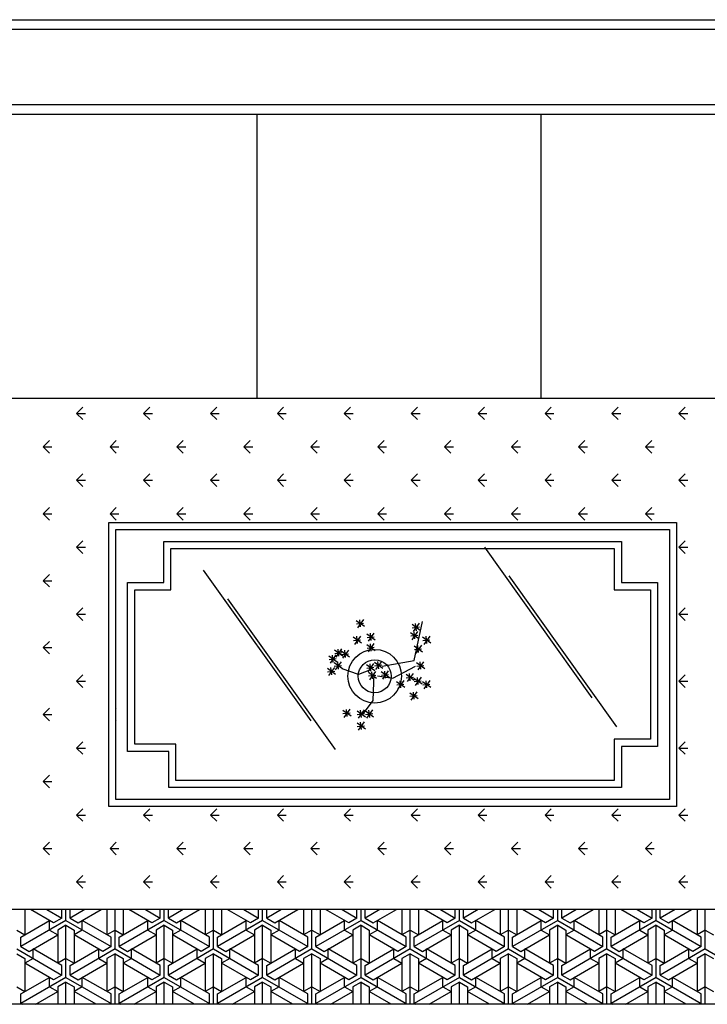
# Model space of a CAD drawing. Header units: millimetres. Extents: x -30782 to 40110, y 35885 to 73818.
# Tile 14 of 166: x -24786 to -23333, y 55286 to 57366. Entities that reach past the tile are written whole.
import ezdxf

# ---------------------------------------------------------------- set-up
doc = ezdxf.new("R2010")
doc.units = ezdxf.units.MM

# ---------------------------------------------------------------- blocks, each defined once
blk = doc.blocks.new('A$C6C4D0418')
for p, q in [((1307.7, 2080), (3507.7, 2080)), ((1327.7, 2060), (3487.7, 2060)), ((3487.7, 1900), (1327.7, 1900)), ((3507.7, 1880), (1307.7, 1880)), ((3507.7, 1880), (1307.7, 1880)), ((2107.7, 1880), (2107.7, 1280)), ((2707.7, 1880), (2707.7, 1280)), ((3307.7, 1280), (1507.7, 1280)), ((1726.9, 1248.4), (1740.2, 1261.7)), ((1726.9, 1248.4), (1740.2, 1235.2)), ((1726.9, 1248.4), (1745.7, 1248.4)), ((1868.3, 1248.4), (1881.6, 1261.7)), ((1868.3, 1248.4), (1881.6, 1235.2)), ((1868.3, 1248.4), (1887.1, 1248.4)), ((2009.8, 1248.4), (2023, 1261.7)), ((2009.8, 1248.4), (2023, 1235.2)), ((2009.8, 1248.4), (2028.5, 1248.4)), ((2151.2, 1248.4), (2164.4, 1261.7)), ((2151.2, 1248.4), (2164.4, 1235.2)), ((2151.2, 1248.4), (2169.9, 1248.4)), ((2292.6, 1248.4), (2305.9, 1261.7)), ((2292.6, 1248.4), (2305.9, 1235.2)), ((2292.6, 1248.4), (2311.4, 1248.4)), ((2434, 1248.4), (2447.3, 1261.7)), ((2434, 1248.4), (2447.3, 1235.2)), ((2434, 1248.4), (2452.8, 1248.4)), ((2575.4, 1248.4), (2588.7, 1261.7)), ((2575.4, 1248.4), (2594.2, 1248.4)), ((2575.4, 1248.4), (2588.7, 1235.2)), ((2716.9, 1248.4), (2730.1, 1261.7)), ((2716.9, 1248.4), (2730.1, 1235.2)), ((2716.9, 1248.4), (2735.6, 1248.4)), ((2858.3, 1248.4), (2871.5, 1261.7)), ((2858.3, 1248.4), (2871.5, 1235.2)), ((2858.3, 1248.4), (2877, 1248.4)), ((2999.7, 1248.4), (3013, 1261.7)), ((2999.7, 1248.4), (3013, 1235.2)), ((2999.7, 1248.4), (3018.5, 1248.4)), ((1656.2, 1177.7), (1669.5, 1191)), ((1797.6, 1177.7), (1810.9, 1191)), ((1939, 1177.7), (1952.3, 1191)), ((2080.5, 1177.7), (2093.7, 1191)), ((2221.9, 1177.7), (2235.1, 1191)), ((2363.3, 1177.7), (2376.6, 1191)), ((2504.7, 1177.7), (2518, 1191)), ((2646.2, 1177.7), (2659.4, 1191)), ((2787.6, 1177.7), (2800.8, 1191)), ((2929, 1177.7), (2942.3, 1191)), ((1656.2, 1177.7), (1669.5, 1164.5)), ((1656.2, 1177.7), (1675, 1177.7)), ((1797.6, 1177.7), (1810.9, 1164.5)), ((1797.6, 1177.7), (1816.4, 1177.7)), ((1939, 1177.7), (1952.3, 1164.5)), ((1939, 1177.7), (1957.8, 1177.7)), ((2080.5, 1177.7), (2093.7, 1164.5)), ((2080.5, 1177.7), (2099.2, 1177.7)), ((2221.9, 1177.7), (2235.1, 1164.5)), ((2221.9, 1177.7), (2240.6, 1177.7)), ((2363.3, 1177.7), (2376.6, 1164.5)), ((2363.3, 1177.7), (2382.1, 1177.7)), ((2504.7, 1177.7), (2518, 1164.5)), ((2504.7, 1177.7), (2523.5, 1177.7)), ((2646.2, 1177.7), (2659.4, 1164.5)), ((2646.2, 1177.7), (2664.9, 1177.7)), ((2787.6, 1177.7), (2800.8, 1164.5)), ((2787.6, 1177.7), (2806.3, 1177.7)), ((2929, 1177.7), (2942.3, 1164.5)), ((2929, 1177.7), (2947.7, 1177.7)), ((1726.9, 1107), (1740.2, 1120.3)), ((1726.9, 1107), (1740.2, 1093.8)), ((1726.9, 1107), (1745.7, 1107)), ((1868.3, 1107), (1881.6, 1120.3)), ((1868.3, 1107), (1881.6, 1093.8)), ((1868.3, 1107), (1887.1, 1107)), ((2009.8, 1107), (2023, 1120.3)), ((2009.8, 1107), (2023, 1093.8)), ((2009.8, 1107), (2028.5, 1107)), ((2151.2, 1107), (2164.4, 1120.3)), ((2151.2, 1107), (2164.4, 1093.8)), ((2151.2, 1107), (2169.9, 1107)), ((2292.6, 1107), (2305.9, 1120.3)), ((2292.6, 1107), (2305.9, 1093.8)), ((2292.6, 1107), (2311.4, 1107)), ((2434, 1107), (2447.3, 1120.3)), ((2434, 1107), (2447.3, 1093.8)), ((2434, 1107), (2452.8, 1107)), ((2575.4, 1107), (2588.7, 1120.3)), ((2575.4, 1107), (2594.2, 1107)), ((2575.4, 1107), (2588.7, 1093.8)), ((2716.9, 1107), (2730.1, 1120.3)), ((2716.9, 1107), (2730.1, 1093.8)), ((2716.9, 1107), (2735.6, 1107)), ((2858.3, 1107), (2871.5, 1120.3)), ((2858.3, 1107), (2871.5, 1093.8)), ((2858.3, 1107), (2877, 1107)), ((2999.7, 1107), (3013, 1120.3)), ((2999.7, 1107), (3013, 1093.8)), ((2999.7, 1107), (3018.5, 1107)), ((1656.2, 1036.3), (1669.5, 1049.6)), ((1797.6, 1036.3), (1810.9, 1049.6)), ((1939, 1036.3), (1952.3, 1049.6)), ((2080.5, 1036.3), (2093.7, 1049.6)), ((2221.9, 1036.3), (2235.1, 1049.6)), ((2363.3, 1036.3), (2376.6, 1049.6)), ((2504.7, 1036.3), (2518, 1049.6)), ((2646.2, 1036.3), (2659.4, 1049.6)), ((2787.6, 1036.3), (2800.8, 1049.6)), ((2929, 1036.3), (2942.3, 1049.6)), ((1656.2, 1036.3), (1669.5, 1023.1)), ((1656.2, 1036.3), (1675, 1036.3)), ((1797.6, 1036.3), (1810.9, 1023.1)), ((1797.6, 1036.3), (1816.4, 1036.3)), ((1939, 1036.3), (1952.3, 1023.1)), ((1939, 1036.3), (1957.8, 1036.3)), ((2080.5, 1036.3), (2093.7, 1023.1)), ((2080.5, 1036.3), (2099.2, 1036.3)), ((2221.9, 1036.3), (2235.1, 1023.1)), ((2221.9, 1036.3), (2240.6, 1036.3)), ((2363.3, 1036.3), (2376.6, 1023.1)), ((2363.3, 1036.3), (2382.1, 1036.3)), ((2504.7, 1036.3), (2518, 1023.1)), ((2504.7, 1036.3), (2523.5, 1036.3)), ((2646.2, 1036.3), (2659.4, 1023.1)), ((2646.2, 1036.3), (2664.9, 1036.3)), ((2787.6, 1036.3), (2800.8, 1023.1)), ((2787.6, 1036.3), (2806.3, 1036.3)), ((2929, 1036.3), (2942.3, 1023.1)), ((2929, 1036.3), (2947.7, 1036.3)), ((1794.8, 417.9), (1794.8, 1017.9)), ((1794.8, 1017.9), (2994.8, 1017.9)), ((1809.8, 432.9), (1809.8, 1002.9)), ((1809.8, 1002.9), (2979.8, 1002.9)), ((2979.8, 1002.9), (2979.8, 432.9)), ((2994.8, 1017.9), (2994.8, 417.9)), ((1726.9, 965.6), (1740.2, 978.9)), ((1911.3, 977.9), (2878.3, 977.9)), ((1911.3, 890.9), (1911.3, 977.9)), ((2878.3, 977.9), (2878.3, 890.9)), ((2999.7, 965.6), (3013, 978.9)), ((1726.9, 965.6), (1740.2, 952.3)), ((1726.9, 965.6), (1745.7, 965.6)), ((1926.3, 962.9), (2863.3, 962.9)), ((1926.3, 875.9), (1926.3, 962.9)), ((2816.8, 647.2), (2589.4, 965.9)), ((2863.3, 962.9), (2863.3, 875.9)), ((2999.7, 965.6), (3013, 952.3)), ((2999.7, 965.6), (3018.5, 965.6)), ((2222.5, 598.7), (1995.1, 917.3)), ((1656.2, 894.9), (1669.5, 908.1)), ((1656.2, 894.9), (1669.5, 881.6)), ((1656.2, 894.9), (1675, 894.9)), ((2868.3, 586.5), (2640.9, 905.2)), ((1834.8, 534.4), (1834.8, 890.9)), ((1834.8, 890.9), (1911.3, 890.9)), ((1849.8, 549.4), (1849.8, 875.9)), ((1849.8, 875.9), (1926.3, 875.9)), ((2863.3, 875.9), (2939.8, 875.9)), ((2878.3, 890.9), (2954.8, 890.9)), ((2939.8, 875.9), (2939.8, 559.9)), ((2954.8, 890.9), (2954.8, 544.9)), ((2274, 538), (2046.6, 856.6)), ((1726.9, 824.2), (1740.2, 837.4)), ((2999.7, 824.2), (3013, 837.4)), ((1726.9, 824.2), (1740.2, 810.9)), ((1726.9, 824.2), (1745.7, 824.2)), ((2333.1, 812.9), (2320.6, 795.4)), ((2327.2, 797.3), (2325.7, 812.4)), ((2999.7, 824.2), (3013, 810.9)), ((2999.7, 824.2), (3018.5, 824.2)), ((2335.6, 797.9), (2318.1, 810.4)), ((2333.6, 804.4), (2318.5, 802.8)), ((2453.3, 790), (2435.8, 802.5)), ((2451.3, 796.5), (2436.2, 794.9)), ((2450.8, 804.9), (2438.3, 787.5)), ((2440.3, 726.5), (2457.7, 808.9)), ((2445, 789.3), (2443.4, 804.4)), ((2329.2, 762.9), (2311.7, 775.4)), ((2326.7, 777.9), (2314.2, 760.4)), ((2320.9, 762.2), (2319.3, 777.4)), ((2357.8, 769.3), (2340.4, 781.8)), ((2355.9, 775.8), (2340.8, 774.2)), ((2355.4, 784.3), (2342.9, 766.8)), ((2349.5, 768.6), (2347.9, 783.7)), ((2450.1, 772.4), (2432.6, 784.9)), ((2448.1, 779), (2433, 777.4)), ((2447.6, 787.4), (2435.1, 769.9)), ((2441.8, 771.8), (2440.2, 786.9)), ((2475.6, 762.9), (2458.1, 775.4)), ((2473.1, 777.9), (2460.6, 760.4)), ((2467.2, 762.2), (2465.6, 777.4)), ((1656.2, 753.5), (1669.5, 766.7)), ((1656.2, 753.5), (1669.5, 740.2)), ((1656.2, 753.5), (1675, 753.5)), ((2286.9, 750.8), (2274.5, 733.3)), ((2281.1, 735.2), (2279.5, 750.3)), ((2327.2, 769.4), (2312.1, 767.8)), ((2357.8, 747), (2340.4, 759.5)), ((2355.9, 753.5), (2340.8, 751.9)), ((2355.4, 762), (2342.9, 744.5)), ((2349.5, 746.3), (2347.9, 761.4)), ((2458.1, 743.8), (2440.6, 756.3)), ((2456.1, 750.3), (2441, 748.7)), ((2455.6, 758.8), (2443.1, 741.3)), ((2449.7, 743.1), (2448.1, 758.3)), ((2473.6, 769.4), (2458.5, 767.8)), ((2277.5, 723.1), (2260, 735.6)), ((2275.5, 729.6), (2260.4, 728)), ((2275, 738.1), (2262.5, 720.6)), ((2269.2, 722.4), (2267.6, 737.6)), ((2289.4, 735.8), (2272, 748.3)), ((2287.5, 742.3), (2272.4, 740.7)), ((2303.8, 733.4), (2286.3, 745.9)), ((2301.8, 740), (2286.7, 738.4)), ((2301.3, 748.4), (2288.8, 730.9)), ((2295.4, 732.8), (2293.8, 747.9)), ((2274.3, 696.8), (2256.9, 709.3)), ((2271.8, 711.8), (2259.4, 694.3)), ((2266, 696.2), (2264.4, 711.3)), ((2288.6, 708.8), (2271.2, 721.3)), ((2286.7, 715.3), (2271.6, 713.7)), ((2286.2, 723.8), (2273.7, 706.3)), ((2280.3, 708.1), (2278.7, 723.2)), ((2323, 696.5), (2288, 709)), ((2357.1, 704.8), (2339.6, 717.3)), ((2355.1, 711.3), (2340, 709.7)), ((2354.6, 719.8), (2342.1, 702.3)), ((2348.7, 704.1), (2347.1, 719.3)), ((2373.8, 709.6), (2356.3, 722)), ((2371.8, 716.1), (2356.7, 714.5)), ((2371.3, 724.5), (2358.8, 707.1)), ((2365.4, 708.9), (2363.8, 724)), ((2372.9, 714), (2440.3, 726.5)), ((2395.3, 689), (2442.8, 714)), ((2462.8, 708.8), (2445.4, 721.3)), ((2460.9, 715.3), (2445.8, 713.7)), ((2460.3, 723.8), (2447.9, 706.3)), ((2454.5, 708.1), (2452.9, 723.2)), ((1726.9, 682.8), (1740.2, 696)), ((2272.4, 703.3), (2257.3, 701.7)), ((2347.9, 706.5), (2323, 696.5)), ((2361, 688.1), (2343.6, 700.6)), ((2359.1, 694.6), (2343.9, 693)), ((2358.5, 703.1), (2346.1, 685.6)), ((2352.7, 687.4), (2351.1, 702.5)), ((2355.4, 699), (2352.9, 641.6)), ((2362.9, 694), (2395.3, 689)), ((2388.1, 689.7), (2370.6, 702.1)), ((2386.1, 696.2), (2371, 694.6)), ((2385.6, 704.6), (2373.1, 687.2)), ((2379.7, 689), (2378.1, 704.1)), ((2440.6, 684.1), (2423.1, 696.6)), ((2438.6, 690.6), (2423.5, 689)), ((2438.1, 699.1), (2425.6, 681.6)), ((2432.2, 683.4), (2430.6, 698.6)), ((2457.3, 676.1), (2439.8, 688.6)), ((2454.8, 691.1), (2442.3, 673.6)), ((2448.9, 675.5), (2447.3, 690.6)), ((2999.7, 682.8), (3013, 696)), ((1726.9, 682.8), (1740.2, 669.5)), ((1726.9, 682.8), (1745.7, 682.8)), ((2420.7, 669), (2403.2, 681.5)), ((2418.7, 675.5), (2403.6, 673.9)), ((2418.2, 683.9), (2405.7, 666.5)), ((2412.4, 668.3), (2410.8, 683.4)), ((2455.3, 682.6), (2440.2, 681)), ((2475.6, 669), (2458.1, 681.5)), ((2473.6, 675.5), (2458.5, 673.9)), ((2473.1, 683.9), (2460.6, 666.5)), ((2467.2, 668.3), (2465.6, 683.4)), ((2999.7, 682.8), (3013, 669.5)), ((2999.7, 682.8), (3018.5, 682.8)), ((2448.5, 645.1), (2431, 657.6)), ((2446.6, 651.6), (2431.4, 650)), ((2446, 660.1), (2433.5, 642.6)), ((2440.2, 644.4), (2438.6, 659.5)), ((1656.2, 612), (1669.5, 625.3)), ((1809.8, 624.2), (1810.9, 625.3)), ((2352.9, 641.6), (2330.4, 611.6)), ((1656.2, 612), (1669.5, 598.8)), ((1656.2, 612), (1675, 612)), ((2306.9, 608.5), (2289.5, 620.9)), ((2305, 615), (2289.9, 613.4)), ((2304.4, 623.4), (2292, 606)), ((2298.6, 607.8), (2297, 622.9)), ((2337.2, 606.9), (2319.7, 619.4)), ((2335.2, 613.4), (2320.1, 611.8)), ((2334.7, 621.9), (2322.2, 604.4)), ((2328.8, 606.2), (2327.2, 621.3)), ((2354.7, 606.9), (2337.2, 619.4)), ((2352.7, 613.4), (2337.6, 611.8)), ((2352.2, 621.9), (2339.7, 604.4)), ((2346.3, 606.2), (2344.7, 621.3)), ((1809.8, 599.9), (1810.9, 598.8)), ((2337.2, 581.4), (2319.7, 593.9)), ((2335.2, 587.9), (2320.1, 586.3)), ((2334.7, 596.4), (2322.2, 578.9)), ((2328.8, 580.7), (2327.2, 595.9)), ((1726.9, 541.3), (1740.2, 554.6)), ((1726.9, 541.3), (1740.2, 528.1)), ((1726.9, 541.3), (1745.7, 541.3)), ((1936.8, 549.4), (1849.8, 549.4)), ((1936.8, 472.9), (1936.8, 549.4)), ((2939.8, 559.9), (2863.3, 559.9)), ((2863.3, 559.9), (2863.3, 472.9)), ((2954.8, 544.9), (2878.3, 544.9)), ((2878.3, 544.9), (2878.3, 457.9)), ((2999.7, 541.3), (3013, 554.6)), ((2999.7, 541.3), (3013, 528.1)), ((2999.7, 541.3), (3018.5, 541.3)), ((1921.8, 534.4), (1834.8, 534.4)), ((1921.8, 457.9), (1921.8, 534.4)), ((1656.2, 470.6), (1669.5, 483.9)), ((1656.2, 470.6), (1669.5, 457.4)), ((1656.2, 470.6), (1675, 470.6)), ((2878.3, 457.9), (1921.8, 457.9)), ((2863.3, 472.9), (1936.8, 472.9)), ((2994.8, 417.9), (1794.8, 417.9)), ((2979.8, 432.9), (1809.8, 432.9)), ((1726.9, 399.9), (1740.2, 413.2)), ((1726.9, 399.9), (1740.2, 386.7)), ((1726.9, 399.9), (1745.7, 399.9)), ((1868.3, 399.9), (1881.6, 413.2)), ((1868.3, 399.9), (1881.6, 386.7)), ((1868.3, 399.9), (1887.1, 399.9)), ((2009.8, 399.9), (2023, 413.2)), ((2009.8, 399.9), (2023, 386.7)), ((2009.8, 399.9), (2028.5, 399.9)), ((2151.2, 399.9), (2164.4, 413.2)), ((2151.2, 399.9), (2164.4, 386.7)), ((2151.2, 399.9), (2169.9, 399.9)), ((2292.6, 399.9), (2305.9, 413.2)), ((2292.6, 399.9), (2305.9, 386.7)), ((2292.6, 399.9), (2311.4, 399.9)), ((2434, 399.9), (2447.3, 413.2)), ((2434, 399.9), (2447.3, 386.7)), ((2434, 399.9), (2452.8, 399.9)), ((2575.4, 399.9), (2588.7, 413.2)), ((2575.4, 399.9), (2594.2, 399.9)), ((2575.4, 399.9), (2588.7, 386.7)), ((2716.9, 399.9), (2730.1, 413.2)), ((2716.9, 399.9), (2730.1, 386.7)), ((2716.9, 399.9), (2735.6, 399.9)), ((2858.3, 399.9), (2871.5, 413.2)), ((2858.3, 399.9), (2871.5, 386.7)), ((2858.3, 399.9), (2877, 399.9)), ((2999.7, 399.9), (3013, 413.2)), ((2999.7, 399.9), (3013, 386.7)), ((2999.7, 399.9), (3018.5, 399.9)), ((1656.2, 329.2), (1669.5, 342.5)), ((1797.6, 329.2), (1810.9, 342.5)), ((1939, 329.2), (1952.3, 342.5)), ((2080.5, 329.2), (2093.7, 342.5)), ((2221.9, 329.2), (2235.1, 342.5)), ((2363.3, 329.2), (2376.6, 342.5)), ((2504.7, 329.2), (2518, 342.5)), ((2646.2, 329.2), (2659.4, 342.5)), ((2787.6, 329.2), (2800.8, 342.5)), ((2929, 329.2), (2942.3, 342.5)), ((1656.2, 329.2), (1669.5, 315.9)), ((1656.2, 329.2), (1675, 329.2)), ((1797.6, 329.2), (1810.9, 315.9)), ((1797.6, 329.2), (1816.4, 329.2)), ((1939, 329.2), (1952.3, 315.9)), ((1939, 329.2), (1957.8, 329.2)), ((2080.5, 329.2), (2093.7, 315.9)), ((2080.5, 329.2), (2099.2, 329.2)), ((2221.9, 329.2), (2235.1, 315.9)), ((2221.9, 329.2), (2240.6, 329.2)), ((2363.3, 329.2), (2376.6, 315.9)), ((2363.3, 329.2), (2382.1, 329.2)), ((2504.7, 329.2), (2518, 315.9)), ((2504.7, 329.2), (2523.5, 329.2)), ((2646.2, 329.2), (2659.4, 315.9)), ((2646.2, 329.2), (2664.9, 329.2)), ((2787.6, 329.2), (2800.8, 315.9)), ((2787.6, 329.2), (2806.3, 329.2)), ((2929, 329.2), (2942.3, 315.9)), ((2929, 329.2), (2947.7, 329.2)), ((1726.9, 258.5), (1740.2, 271.8)), ((1868.3, 258.5), (1881.6, 271.8)), ((2009.8, 258.5), (2023, 271.8)), ((2151.2, 258.5), (2164.4, 271.8)), ((2292.6, 258.5), (2305.9, 271.8)), ((2434, 258.5), (2447.3, 271.8)), ((2575.4, 258.5), (2588.7, 271.8)), ((2716.9, 258.5), (2730.1, 271.8)), ((2858.3, 258.5), (2871.5, 271.8)), ((2999.7, 258.5), (3013, 271.8)), ((1726.9, 258.5), (1740.2, 245.2)), ((1726.9, 258.5), (1745.7, 258.5)), ((1868.3, 258.5), (1881.6, 245.2)), ((1868.3, 258.5), (1887.1, 258.5)), ((2009.8, 258.5), (2023, 245.2)), ((2009.8, 258.5), (2028.5, 258.5)), ((2151.2, 258.5), (2164.4, 245.2)), ((2151.2, 258.5), (2169.9, 258.5)), ((2292.6, 258.5), (2305.9, 245.2)), ((2292.6, 258.5), (2311.4, 258.5)), ((2434, 258.5), (2447.3, 245.2)), ((2434, 258.5), (2452.8, 258.5)), ((2575.4, 258.5), (2594.2, 258.5)), ((2575.4, 258.5), (2588.7, 245.2)), ((2716.9, 258.5), (2730.1, 245.2)), ((2716.9, 258.5), (2735.6, 258.5)), ((2858.3, 258.5), (2871.5, 245.2)), ((2858.3, 258.5), (2877, 258.5)), ((2999.7, 258.5), (3013, 245.2)), ((2999.7, 258.5), (3018.5, 258.5)), ((3632.9, 200), (1172.2, 200)), ((1617.9, 200), (1617.9, 146.9)), ((1678.5, 171.9), (1629.8, 200)), ((1664.4, 200), (1695.8, 181.9)), ((1668.4, 200), (1669.5, 201)), ((1695.8, 181.9), (1695.8, 200)), ((1704.5, 176.9), (1704.5, 200)), ((1744.5, 200), (1713.1, 181.9)), ((1713.1, 181.9), (1713.1, 200)), ((1730.4, 171.9), (1779.1, 200)), ((1791.1, 200), (1791.1, 146.9)), ((1808.4, 116.9), (1808.4, 200)), ((1809.8, 200), (1810.9, 201)), ((1825.7, 200), (1825.7, 146.9)), ((1886.3, 171.9), (1837.6, 200)), ((1872.3, 200), (1903.6, 181.9)), ((1903.6, 181.9), (1903.6, 200)), ((1912.3, 176.9), (1912.3, 200)), ((1952.3, 200), (1921, 181.9)), ((1921, 181.9), (1921, 200)), ((1938.3, 171.9), (1987, 200)), ((1951.3, 200), (1952.3, 201)), ((1998.9, 200), (1998.9, 146.9)), ((2016.2, 116.9), (2016.2, 200)), ((2033.5, 200), (2033.5, 146.9)), ((2094.2, 171.9), (2045.5, 200)), ((2080.1, 200), (2111.5, 181.9)), ((2092.7, 200), (2093.7, 201)), ((2111.5, 181.9), (2111.5, 200)), ((2120.1, 176.9), (2120.1, 200)), ((2160.2, 200), (2128.8, 181.9)), ((2128.8, 181.9), (2128.8, 200)), ((2146.1, 171.9), (2194.8, 200)), ((2206.7, 200), (2206.7, 146.9)), ((2224.1, 116.9), (2224.1, 200)), ((2234.1, 200), (2235.1, 201)), ((2241.4, 200), (2241.4, 146.9)), ((2302, 171.9), (2253.3, 200)), ((2288, 200), (2319.3, 181.9)), ((2319.3, 181.9), (2319.3, 200)), ((2328, 176.9), (2328, 200)), ((2368, 200), (2336.7, 181.9)), ((2336.7, 181.9), (2336.7, 200)), ((2354, 171.9), (2402.7, 200)), ((2375.5, 200), (2376.6, 201)), ((2414.6, 200), (2414.6, 146.9)), ((2431.9, 116.9), (2431.9, 200)), ((2449.2, 200), (2449.2, 146.9)), ((2509.9, 171.9), (2461.2, 200)), ((2495.8, 200), (2527.2, 181.9)), ((2516.9, 200), (2518, 201)), ((2527.2, 181.9), (2527.2, 200)), ((2535.8, 176.9), (2535.8, 200)), ((2575.9, 200), (2544.5, 181.9)), ((2544.5, 181.9), (2544.5, 200)), ((2561.8, 171.9), (2610.5, 200)), ((2622.4, 200), (2622.4, 146.9)), ((2639.8, 116.9), (2639.8, 200)), ((2657.1, 200), (2657.1, 146.9)), ((2658.4, 200), (2659.4, 201)), ((2717.7, 171.9), (2669, 200)), ((2703.7, 200), (2735, 181.9)), ((2735, 181.9), (2735, 200)), ((2743.7, 176.9), (2743.7, 200)), ((2783.7, 200), (2752.3, 181.9)), ((2752.3, 181.9), (2752.3, 200)), ((2769.7, 171.9), (2818.4, 200)), ((2799.8, 200), (2800.8, 201)), ((2830.3, 200), (2830.3, 146.9)), ((2847.6, 116.9), (2847.6, 200)), ((2864.9, 200), (2864.9, 146.9)), ((2925.6, 171.9), (2876.9, 200)), ((2911.5, 200), (2942.9, 181.9)), ((2941.2, 200), (2942.3, 201)), ((2942.9, 181.9), (2942.9, 200)), ((2951.5, 176.9), (2951.5, 200)), ((2991.6, 200), (2960.2, 181.9)), ((2960.2, 181.9), (2960.2, 200)), ((2977.5, 171.9), (3026.2, 200)), ((3038.1, 200), (3038.1, 146.9)), ((3055.5, 116.9), (3055.5, 200)), ((1704.5, 176.9), (1609.2, 121.9)), ((1609.2, 141.9), (1669.8, 176.9)), ((1669.8, 156.9), (1669.8, 176.9)), ((1695.8, 181.9), (1678.5, 171.9)), ((1704.5, 166.9), (1687.1, 156.9)), ((1704.5, 176.9), (1799.7, 121.9)), ((1704.5, 56.9), (1704.5, 166.9)), ((1704.5, 166.9), (1721.8, 156.9)), ((1713.1, 181.9), (1730.4, 171.9)), ((1739.1, 156.9), (1739.1, 176.9)), ((1799.7, 141.9), (1739.1, 176.9)), ((1912.3, 176.9), (1817, 121.9)), ((1817, 141.9), (1877.7, 176.9)), ((1877.7, 156.9), (1877.7, 176.9)), ((1903.6, 181.9), (1886.3, 171.9)), ((1912.3, 166.9), (1895, 156.9)), ((1912.3, 176.9), (2007.6, 121.9)), ((1912.3, 56.9), (1912.3, 166.9)), ((1912.3, 166.9), (1929.6, 156.9)), ((1921, 181.9), (1938.3, 171.9)), ((1946.9, 156.9), (1946.9, 176.9)), ((2007.6, 141.9), (1946.9, 176.9)), ((2120.1, 176.9), (2024.9, 121.9)), ((2024.9, 141.9), (2085.5, 176.9)), ((2085.5, 156.9), (2085.5, 176.9)), ((2111.5, 181.9), (2094.2, 171.9)), ((2120.1, 166.9), (2102.8, 156.9)), ((2120.1, 176.9), (2215.4, 121.9)), ((2120.1, 56.9), (2120.1, 166.9)), ((2120.1, 166.9), (2137.5, 156.9)), ((2128.8, 181.9), (2146.1, 171.9)), ((2154.8, 156.9), (2154.8, 176.9)), ((2215.4, 141.9), (2154.8, 176.9)), ((2328, 176.9), (2232.7, 121.9)), ((2232.7, 141.9), (2293.4, 176.9)), ((2293.4, 156.9), (2293.4, 176.9)), ((2319.3, 181.9), (2302, 171.9)), ((2328, 166.9), (2310.7, 156.9)), ((2328, 176.9), (2423.3, 121.9)), ((2328, 56.9), (2328, 166.9)), ((2328, 166.9), (2345.3, 156.9)), ((2336.7, 181.9), (2354, 171.9)), ((2362.6, 156.9), (2362.6, 176.9)), ((2423.3, 141.9), (2362.6, 176.9)), ((2535.8, 176.9), (2440.6, 121.9)), ((2440.6, 141.9), (2501.2, 176.9)), ((2501.2, 156.9), (2501.2, 176.9)), ((2527.2, 181.9), (2509.9, 171.9)), ((2535.8, 166.9), (2518.5, 156.9)), ((2535.8, 176.9), (2631.1, 121.9)), ((2535.8, 56.9), (2535.8, 166.9)), ((2535.8, 166.9), (2553.2, 156.9)), ((2544.5, 181.9), (2561.8, 171.9)), ((2570.5, 156.9), (2570.5, 176.9)), ((2631.1, 141.9), (2570.5, 176.9)), ((2743.7, 176.9), (2648.4, 121.9)), ((2648.4, 141.9), (2709, 176.9)), ((2709, 156.9), (2709, 176.9)), ((2735, 181.9), (2717.7, 171.9)), ((2743.7, 166.9), (2726.4, 156.9)), ((2743.7, 176.9), (2838.9, 121.9)), ((2743.7, 56.9), (2743.7, 166.9)), ((2743.7, 166.9), (2761, 156.9)), ((2752.3, 181.9), (2769.7, 171.9)), ((2778.3, 156.9), (2778.3, 176.9)), ((2838.9, 141.9), (2778.3, 176.9)), ((2951.5, 176.9), (2856.3, 121.9)), ((2856.3, 141.9), (2916.9, 176.9)), ((2916.9, 156.9), (2916.9, 176.9)), ((2942.9, 181.9), (2925.6, 171.9)), ((2951.5, 166.9), (2934.2, 156.9)), ((2951.5, 176.9), (3046.8, 121.9)), ((2951.5, 56.9), (2951.5, 166.9)), ((2951.5, 166.9), (2968.9, 156.9)), ((2960.2, 181.9), (2977.5, 171.9)), ((2986.2, 156.9), (2986.2, 176.9)), ((3046.8, 141.9), (2986.2, 176.9)), ((1600.5, 156.9), (1617.9, 146.9)), ((1626.5, 111.9), (1687.1, 146.9)), ((1669.8, 156.9), (1687.1, 146.9)), ((1687.1, 156.9), (1687.1, 86.9)), ((1739.1, 156.9), (1721.8, 146.9)), ((1721.8, 156.9), (1721.8, 86.9)), ((1782.4, 111.9), (1721.8, 146.9)), ((1808.4, 156.9), (1791.1, 146.9)), ((1808.4, 156.9), (1825.7, 146.9)), ((1834.4, 111.9), (1895, 146.9)), ((1877.7, 156.9), (1895, 146.9)), ((1895, 156.9), (1895, 86.9)), ((1946.9, 156.9), (1929.6, 146.9)), ((1929.6, 156.9), (1929.6, 86.9)), ((1990.2, 111.9), (1929.6, 146.9)), ((2016.2, 156.9), (1998.9, 146.9)), ((2016.2, 156.9), (2033.5, 146.9)), ((2042.2, 111.9), (2102.8, 146.9)), ((2085.5, 156.9), (2102.8, 146.9)), ((2102.8, 156.9), (2102.8, 86.9)), ((2154.8, 156.9), (2137.5, 146.9)), ((2137.5, 156.9), (2137.5, 86.9)), ((2198.1, 111.9), (2137.5, 146.9)), ((2224.1, 156.9), (2206.7, 146.9)), ((2224.1, 156.9), (2241.4, 146.9)), ((2250.1, 111.9), (2310.7, 146.9)), ((2293.4, 156.9), (2310.7, 146.9)), ((2310.7, 156.9), (2310.7, 86.9)), ((2362.6, 156.9), (2345.3, 146.9)), ((2345.3, 156.9), (2345.3, 86.9)), ((2405.9, 111.9), (2345.3, 146.9)), ((2431.9, 156.9), (2414.6, 146.9)), ((2431.9, 156.9), (2449.2, 146.9)), ((2457.9, 111.9), (2518.5, 146.9)), ((2501.2, 156.9), (2518.5, 146.9)), ((2518.5, 156.9), (2518.5, 86.9)), ((2570.5, 156.9), (2553.2, 146.9)), ((2553.2, 156.9), (2553.2, 86.9)), ((2613.8, 111.9), (2553.2, 146.9)), ((2639.8, 156.9), (2622.4, 146.9)), ((2639.8, 156.9), (2657.1, 146.9)), ((2665.7, 111.9), (2726.4, 146.9)), ((2709, 156.9), (2726.4, 146.9)), ((2726.4, 156.9), (2726.4, 86.9)), ((2778.3, 156.9), (2761, 146.9)), ((2761, 156.9), (2761, 86.9)), ((2821.6, 111.9), (2761, 146.9)), ((2847.6, 156.9), (2830.3, 146.9)), ((2847.6, 156.9), (2864.9, 146.9)), ((2873.6, 111.9), (2934.2, 146.9)), ((2916.9, 156.9), (2934.2, 146.9)), ((2934.2, 156.9), (2934.2, 86.9)), ((2986.2, 156.9), (2968.9, 146.9)), ((2968.9, 156.9), (2968.9, 86.9)), ((3029.5, 111.9), (2968.9, 146.9)), ((3055.5, 156.9), (3038.1, 146.9)), ((3055.5, 156.9), (3072.8, 146.9)), ((1609.2, 121.9), (1609.2, 141.9)), ((1799.7, 121.9), (1799.7, 141.9)), ((1817, 121.9), (1817, 141.9)), ((2007.6, 121.9), (2007.6, 141.9)), ((2024.9, 121.9), (2024.9, 141.9)), ((2215.4, 121.9), (2215.4, 141.9)), ((2232.7, 121.9), (2232.7, 141.9)), ((2423.3, 121.9), (2423.3, 141.9)), ((2440.6, 121.9), (2440.6, 141.9)), ((2631.1, 121.9), (2631.1, 141.9)), ((2648.4, 121.9), (2648.4, 141.9)), ((2838.9, 121.9), (2838.9, 141.9)), ((2856.3, 121.9), (2856.3, 141.9)), ((3046.8, 121.9), (3046.8, 141.9)), ((1600.5, 116.9), (1695.8, 61.9)), ((1600.5, 106.9), (1617.9, 96.9)), ((1609.2, 121.9), (1626.5, 111.9)), ((1635.2, 96.9), (1635.2, 116.9)), ((1695.8, 81.9), (1635.2, 116.9)), ((1808.4, 116.9), (1713.1, 61.9)), ((1713.1, 81.9), (1773.7, 116.9)), ((1773.7, 96.9), (1773.7, 116.9)), ((1799.7, 121.9), (1782.4, 111.9)), ((1808.4, 106.9), (1791.1, 96.9)), ((1808.4, 116.9), (1903.6, 61.9)), ((1808.4, 0), (1808.4, 106.9)), ((1808.4, 106.9), (1825.7, 96.9)), ((1817, 121.9), (1834.4, 111.9)), ((1843, 96.9), (1843, 116.9)), ((1903.6, 81.9), (1843, 116.9)), ((2016.2, 116.9), (1921, 61.9)), ((1921, 81.9), (1981.6, 116.9)), ((1981.6, 96.9), (1981.6, 116.9)), ((2007.6, 121.9), (1990.2, 111.9)), ((2016.2, 106.9), (1998.9, 96.9)), ((2016.2, 116.9), (2111.5, 61.9)), ((2016.2, 106.9), (2033.5, 96.9)), ((2016.2, 0), (2016.2, 106.9)), ((2024.9, 121.9), (2042.2, 111.9)), ((2050.9, 96.9), (2050.9, 116.9)), ((2111.5, 81.9), (2050.9, 116.9)), ((2224.1, 116.9), (2128.8, 61.9)), ((2128.8, 81.9), (2189.4, 116.9)), ((2189.4, 96.9), (2189.4, 116.9)), ((2215.4, 121.9), (2198.1, 111.9)), ((2224.1, 106.9), (2206.7, 96.9)), ((2224.1, 116.9), (2319.3, 61.9)), ((2224.1, 0), (2224.1, 106.9)), ((2224.1, 106.9), (2241.4, 96.9)), ((2232.7, 121.9), (2250.1, 111.9)), ((2258.7, 96.9), (2258.7, 116.9)), ((2319.3, 81.9), (2258.7, 116.9)), ((2431.9, 116.9), (2336.7, 61.9)), ((2336.7, 81.9), (2397.3, 116.9)), ((2397.3, 96.9), (2397.3, 116.9)), ((2423.3, 121.9), (2405.9, 111.9)), ((2431.9, 106.9), (2414.6, 96.9)), ((2431.9, 116.9), (2527.2, 61.9)), ((2431.9, 0), (2431.9, 106.9)), ((2431.9, 106.9), (2449.2, 96.9)), ((2440.6, 121.9), (2457.9, 111.9)), ((2466.6, 96.9), (2466.6, 116.9)), ((2527.2, 81.9), (2466.6, 116.9)), ((2639.8, 116.9), (2544.5, 61.9)), ((2544.5, 81.9), (2605.1, 116.9)), ((2605.1, 96.9), (2605.1, 116.9)), ((2631.1, 121.9), (2613.8, 111.9)), ((2639.8, 106.9), (2622.4, 96.9)), ((2639.8, 116.9), (2735, 61.9)), ((2639.8, 106.9), (2657.1, 96.9)), ((2639.8, 0), (2639.8, 106.9)), ((2648.4, 121.9), (2665.7, 111.9)), ((2674.4, 96.9), (2674.4, 116.9)), ((2735, 81.9), (2674.4, 116.9)), ((2847.6, 116.9), (2752.3, 61.9)), ((2752.3, 81.9), (2813, 116.9)), ((2813, 96.9), (2813, 116.9)), ((2838.9, 121.9), (2821.6, 111.9)), ((2847.6, 106.9), (2830.3, 96.9)), ((2847.6, 116.9), (2942.9, 61.9)), ((2847.6, 0), (2847.6, 106.9)), ((2847.6, 106.9), (2864.9, 96.9)), ((2856.3, 121.9), (2873.6, 111.9)), ((2882.2, 96.9), (2882.2, 116.9)), ((2942.9, 81.9), (2882.2, 116.9)), ((3055.5, 116.9), (2960.2, 61.9)), ((2960.2, 81.9), (3020.8, 116.9)), ((3020.8, 96.9), (3020.8, 116.9)), ((3046.8, 121.9), (3029.5, 111.9)), ((3055.5, 106.9), (3038.1, 96.9)), ((3055.5, 116.9), (3150.7, 61.9)), ((3055.5, 0), (3055.5, 106.9)), ((3055.5, 106.9), (3072.8, 96.9)), ((1635.2, 96.9), (1617.9, 86.9)), ((1617.9, 96.9), (1617.9, 26.9)), ((1678.5, 51.9), (1617.9, 86.9)), ((1704.5, 96.9), (1687.1, 86.9)), ((1704.5, 96.9), (1721.8, 86.9)), ((1730.4, 51.9), (1791.1, 86.9)), ((1773.7, 96.9), (1791.1, 86.9)), ((1791.1, 96.9), (1791.1, 26.9)), ((1843, 96.9), (1825.7, 86.9)), ((1825.7, 96.9), (1825.7, 26.9)), ((1886.3, 51.9), (1825.7, 86.9)), ((1912.3, 96.9), (1895, 86.9)), ((1912.3, 96.9), (1929.6, 86.9)), ((1938.3, 51.9), (1998.9, 86.9)), ((1981.6, 96.9), (1998.9, 86.9)), ((1998.9, 96.9), (1998.9, 26.9)), ((2050.9, 96.9), (2033.5, 86.9)), ((2033.5, 96.9), (2033.5, 26.9)), ((2094.2, 51.9), (2033.5, 86.9)), ((2120.1, 96.9), (2102.8, 86.9)), ((2120.1, 96.9), (2137.5, 86.9)), ((2146.1, 51.9), (2206.7, 86.9)), ((2189.4, 96.9), (2206.7, 86.9)), ((2206.7, 96.9), (2206.7, 26.9)), ((2258.7, 96.9), (2241.4, 86.9)), ((2241.4, 96.9), (2241.4, 26.9)), ((2302, 51.9), (2241.4, 86.9)), ((2328, 96.9), (2310.7, 86.9)), ((2328, 96.9), (2345.3, 86.9)), ((2354, 51.9), (2414.6, 86.9)), ((2397.3, 96.9), (2414.6, 86.9)), ((2414.6, 96.9), (2414.6, 26.9)), ((2466.6, 96.9), (2449.2, 86.9)), ((2449.2, 96.9), (2449.2, 26.9)), ((2509.9, 51.9), (2449.2, 86.9)), ((2535.8, 96.9), (2518.5, 86.9)), ((2535.8, 96.9), (2553.2, 86.9)), ((2561.8, 51.9), (2622.4, 86.9)), ((2605.1, 96.9), (2622.4, 86.9)), ((2622.4, 96.9), (2622.4, 26.9)), ((2674.4, 96.9), (2657.1, 86.9)), ((2657.1, 96.9), (2657.1, 26.9)), ((2717.7, 51.9), (2657.1, 86.9)), ((2743.7, 96.9), (2726.4, 86.9)), ((2743.7, 96.9), (2761, 86.9)), ((2769.7, 51.9), (2830.3, 86.9)), ((2813, 96.9), (2830.3, 86.9)), ((2830.3, 96.9), (2830.3, 26.9)), ((2882.2, 96.9), (2864.9, 86.9)), ((2864.9, 96.9), (2864.9, 26.9)), ((2925.6, 51.9), (2864.9, 86.9)), ((2951.5, 96.9), (2934.2, 86.9)), ((2951.5, 96.9), (2968.9, 86.9)), ((2977.5, 51.9), (3038.1, 86.9)), ((3020.8, 96.9), (3038.1, 86.9)), ((3038.1, 96.9), (3038.1, 26.9)), ((1695.8, 61.9), (1695.8, 81.9)), ((1713.1, 61.9), (1713.1, 81.9)), ((1903.6, 61.9), (1903.6, 81.9)), ((1921, 61.9), (1921, 81.9)), ((2111.5, 61.9), (2111.5, 81.9)), ((2128.8, 61.9), (2128.8, 81.9)), ((2319.3, 61.9), (2319.3, 81.9)), ((2336.7, 61.9), (2336.7, 81.9)), ((2527.2, 61.9), (2527.2, 81.9)), ((2544.5, 61.9), (2544.5, 81.9)), ((2735, 61.9), (2735, 81.9)), ((2752.3, 61.9), (2752.3, 81.9)), ((2942.9, 61.9), (2942.9, 81.9)), ((2960.2, 61.9), (2960.2, 81.9)), ((1704.5, 56.9), (1609.2, 1.9)), ((1609.2, 21.9), (1669.8, 56.9)), ((1669.8, 36.9), (1669.8, 56.9)), ((1695.8, 61.9), (1678.5, 51.9)), ((1704.5, 46.9), (1687.1, 36.9)), ((1704.5, 56.9), (1799.7, 1.9)), ((1704.5, 0), (1704.5, 46.9)), ((1704.5, 46.9), (1721.8, 36.9)), ((1713.1, 61.9), (1730.4, 51.9)), ((1739.1, 36.9), (1739.1, 56.9)), ((1799.7, 21.9), (1739.1, 56.9)), ((1912.3, 56.9), (1817, 1.9)), ((1817, 21.9), (1877.7, 56.9)), ((1877.7, 36.9), (1877.7, 56.9)), ((1903.6, 61.9), (1886.3, 51.9)), ((1912.3, 46.9), (1895, 36.9)), ((1912.3, 56.9), (2007.6, 1.9)), ((1912.3, 0), (1912.3, 46.9)), ((1912.3, 46.9), (1929.6, 36.9)), ((1921, 61.9), (1938.3, 51.9)), ((1946.9, 36.9), (1946.9, 56.9)), ((2007.6, 21.9), (1946.9, 56.9)), ((2120.1, 56.9), (2024.9, 1.9)), ((2024.9, 21.9), (2085.5, 56.9)), ((2085.5, 36.9), (2085.5, 56.9)), ((2111.5, 61.9), (2094.2, 51.9)), ((2120.1, 46.9), (2102.8, 36.9)), ((2120.1, 56.9), (2215.4, 1.9)), ((2120.1, 0), (2120.1, 46.9)), ((2120.1, 46.9), (2137.5, 36.9)), ((2128.8, 61.9), (2146.1, 51.9)), ((2154.8, 36.9), (2154.8, 56.9)), ((2215.4, 21.9), (2154.8, 56.9)), ((2328, 56.9), (2232.7, 1.9)), ((2232.7, 21.9), (2293.4, 56.9)), ((2293.4, 36.9), (2293.4, 56.9)), ((2319.3, 61.9), (2302, 51.9)), ((2328, 46.9), (2310.7, 36.9)), ((2328, 56.9), (2423.3, 1.9)), ((2328, 0), (2328, 46.9)), ((2328, 46.9), (2345.3, 36.9)), ((2336.7, 61.9), (2354, 51.9)), ((2362.6, 36.9), (2362.6, 56.9)), ((2423.3, 21.9), (2362.6, 56.9)), ((2535.8, 56.9), (2440.6, 1.9)), ((2440.6, 21.9), (2501.2, 56.9)), ((2501.2, 36.9), (2501.2, 56.9)), ((2527.2, 61.9), (2509.9, 51.9)), ((2535.8, 46.9), (2518.5, 36.9)), ((2535.8, 56.9), (2631.1, 1.9)), ((2535.8, 0), (2535.8, 46.9)), ((2535.8, 46.9), (2553.2, 36.9)), ((2544.5, 61.9), (2561.8, 51.9)), ((2570.5, 36.9), (2570.5, 56.9)), ((2631.1, 21.9), (2570.5, 56.9)), ((2743.7, 56.9), (2648.4, 1.9)), ((2648.4, 21.9), (2709, 56.9)), ((2709, 36.9), (2709, 56.9)), ((2735, 61.9), (2717.7, 51.9)), ((2743.7, 46.9), (2726.4, 36.9)), ((2743.7, 56.9), (2838.9, 1.9)), ((2743.7, 0), (2743.7, 46.9)), ((2743.7, 46.9), (2761, 36.9)), ((2752.3, 61.9), (2769.7, 51.9)), ((2778.3, 36.9), (2778.3, 56.9)), ((2838.9, 21.9), (2778.3, 56.9)), ((2951.5, 56.9), (2856.3, 1.9)), ((2856.3, 21.9), (2916.9, 56.9)), ((2916.9, 36.9), (2916.9, 56.9)), ((2942.9, 61.9), (2925.6, 51.9)), ((2951.5, 46.9), (2934.2, 36.9)), ((2951.5, 56.9), (3046.8, 1.9)), ((2951.5, 0), (2951.5, 46.9)), ((2951.5, 46.9), (2968.9, 36.9)), ((2960.2, 61.9), (2977.5, 51.9)), ((2986.2, 36.9), (2986.2, 56.9)), ((3046.8, 21.9), (2986.2, 56.9)), ((1600.5, 36.9), (1617.9, 26.9)), ((1609.2, 1.9), (1609.2, 21.9)), ((1640.6, 0), (1687.1, 26.9)), ((1669.8, 36.9), (1687.1, 26.9)), ((1687.1, 36.9), (1687.1, 0)), ((1739.1, 36.9), (1721.8, 26.9)), ((1721.8, 36.9), (1721.8, 0)), ((1768.3, 0), (1721.8, 26.9)), ((1808.4, 36.9), (1791.1, 26.9)), ((1799.7, 1.9), (1799.7, 21.9)), ((1808.4, 36.9), (1825.7, 26.9)), ((1817, 1.9), (1817, 21.9)), ((1848.4, 0), (1895, 26.9)), ((1877.7, 36.9), (1895, 26.9)), ((1895, 36.9), (1895, 0)), ((1946.9, 36.9), (1929.6, 26.9)), ((1929.6, 36.9), (1929.6, 0)), ((1976.2, 0), (1929.6, 26.9)), ((2016.2, 36.9), (1998.9, 26.9)), ((2007.6, 1.9), (2007.6, 21.9)), ((2016.2, 36.9), (2033.5, 26.9)), ((2024.9, 1.9), (2024.9, 21.9)), ((2056.3, 0), (2102.8, 26.9)), ((2085.5, 36.9), (2102.8, 26.9)), ((2102.8, 36.9), (2102.8, 0)), ((2154.8, 36.9), (2137.5, 26.9)), ((2137.5, 36.9), (2137.5, 0)), ((2184, 0), (2137.5, 26.9)), ((2224.1, 36.9), (2206.7, 26.9)), ((2215.4, 1.9), (2215.4, 21.9)), ((2224.1, 36.9), (2241.4, 26.9)), ((2232.7, 1.9), (2232.7, 21.9)), ((2264.1, 0), (2310.7, 26.9)), ((2293.4, 36.9), (2310.7, 26.9)), ((2310.7, 36.9), (2310.7, 0)), ((2362.6, 36.9), (2345.3, 26.9)), ((2345.3, 36.9), (2345.3, 0)), ((2391.9, 0), (2345.3, 26.9)), ((2431.9, 36.9), (2414.6, 26.9)), ((2423.3, 1.9), (2423.3, 21.9)), ((2431.9, 36.9), (2449.2, 26.9)), ((2440.6, 1.9), (2440.6, 21.9)), ((2471.9, 0), (2518.5, 26.9)), ((2501.2, 36.9), (2518.5, 26.9)), ((2518.5, 36.9), (2518.5, 0)), ((2570.5, 36.9), (2553.2, 26.9)), ((2553.2, 36.9), (2553.2, 0)), ((2599.7, 0), (2553.2, 26.9)), ((2639.8, 36.9), (2622.4, 26.9)), ((2631.1, 1.9), (2631.1, 21.9)), ((2639.8, 36.9), (2657.1, 26.9)), ((2648.4, 1.9), (2648.4, 21.9)), ((2679.8, 0), (2726.4, 26.9)), ((2709, 36.9), (2726.4, 26.9)), ((2726.4, 36.9), (2726.4, 0)), ((2778.3, 36.9), (2761, 26.9)), ((2761, 36.9), (2761, 0)), ((2807.6, 0), (2761, 26.9)), ((2847.6, 36.9), (2830.3, 26.9)), ((2838.9, 1.9), (2838.9, 21.9)), ((2847.6, 36.9), (2864.9, 26.9)), ((2856.3, 1.9), (2856.3, 21.9)), ((2887.6, 0), (2934.2, 26.9)), ((2916.9, 36.9), (2934.2, 26.9)), ((2934.2, 36.9), (2934.2, 0)), ((2986.2, 36.9), (2968.9, 26.9)), ((2968.9, 36.9), (2968.9, 0)), ((3015.4, 0), (2968.9, 26.9)), ((3055.5, 36.9), (3038.1, 26.9)), ((3046.8, 1.9), (3046.8, 21.9)), ((3055.5, 36.9), (3072.8, 26.9)), ((1609.2, 1.9), (1612.5, 0)), ((1799.7, 1.9), (1796.4, 0)), ((1817, 1.9), (1820.3, 0)), ((2007.6, 1.9), (2004.3, 0)), ((2024.9, 1.9), (2028.2, 0)), ((2215.4, 1.9), (2212.1, 0)), ((2232.7, 1.9), (2236, 0)), ((2423.3, 1.9), (2420, 0)), ((2440.6, 1.9), (2443.8, 0)), ((2631.1, 1.9), (2627.8, 0)), ((2648.4, 1.9), (2651.7, 0)), ((2838.9, 1.9), (2835.7, 0)), ((2856.3, 1.9), (2859.5, 0)), ((3046.8, 1.9), (3043.5, 0)), ((3832.9, 0), (972.2, 0))]:
    blk.add_line(p, q)
for radius in [56.7, 34.8]:
    blk.add_circle((2356.9, 693.1), radius)

msp = doc.modelspace()

# ---------------------------------------------------------------- block references
msp.add_blockref('A$C6C4D0418', (-26392.4, 55286.1))

doc.saveas('drawing.dxf')
